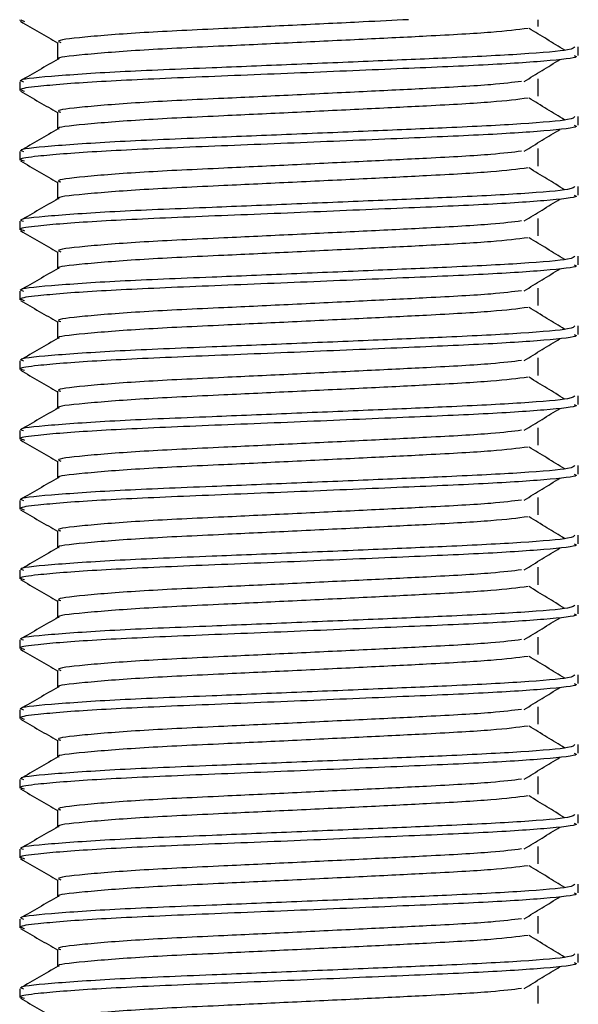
# Model space of a CAD drawing. Header units: millimetres. Extents: x 0 to 420, y 0 to 297.
# Tile 36 of 73: x 187.114 to 187.914, y 214.772 to 216.183. Entities that reach past the tile are written whole.
import ezdxf

# ---------------------------------------------------------------- set-up
doc = ezdxf.new("R2010")
doc.units = ezdxf.units.MM

msp = doc.modelspace()

# ---------------------------------------------------------------- linework, layer by layer
at = {"color": 7, "linetype": 'Continuous', "lineweight": 25}
for p, q in [((187.11443, 216.18329), (187.11443, 216.18195)), ((187.11594, 216.18329), (187.12136, 216.18085)), ((187.85686, 216.17356), (187.85686, 216.18329)), ((187.16856, 216.15079), (187.16856, 216.12631)), ((187.91443, 216.13196), (187.91443, 216.14444)), ((187.11443, 216.09443), (187.11443, 216.08195)), ((187.85686, 216.07356), (187.85686, 216.09856)), ((187.16856, 216.05079), (187.16856, 216.02631)), ((187.91443, 216.03196), (187.91443, 216.04444)), ((187.85686, 215.97356), (187.85686, 215.99856)), ((187.11443, 215.99443), (187.11443, 215.98195)), ((187.16856, 215.95079), (187.16856, 215.92631)), ((187.91443, 215.93196), (187.91443, 215.94444)), ((187.85686, 215.87356), (187.85686, 215.89856)), ((187.11443, 215.89443), (187.11443, 215.88195)), ((187.16856, 215.85079), (187.16856, 215.82631)), ((187.91443, 215.83196), (187.91443, 215.84444)), ((187.85686, 215.77356), (187.85686, 215.79856)), ((187.11443, 215.79443), (187.11443, 215.78195)), ((187.16856, 215.75079), (187.16856, 215.72631)), ((187.91443, 215.73196), (187.91443, 215.74444)), ((187.85686, 215.67356), (187.85686, 215.69856)), ((187.11443, 215.69443), (187.11443, 215.68195)), ((187.16856, 215.65079), (187.16856, 215.62631)), ((187.91443, 215.63196), (187.91443, 215.64444)), ((187.11443, 215.59443), (187.11443, 215.58195)), ((187.85686, 215.57356), (187.85686, 215.59856)), ((187.16856, 215.55079), (187.16856, 215.52631)), ((187.91443, 215.53196), (187.91443, 215.54444)), ((187.11443, 215.49443), (187.11443, 215.48195)), ((187.85686, 215.47356), (187.85686, 215.49856)), ((187.16856, 215.45079), (187.16856, 215.42631)), ((187.91443, 215.43196), (187.91443, 215.44444)), ((187.11443, 215.39443), (187.11443, 215.38195)), ((187.85686, 215.37356), (187.85686, 215.39856)), ((187.16856, 215.35079), (187.16856, 215.32631)), ((187.91443, 215.33196), (187.91443, 215.34444)), ((187.11443, 215.29443), (187.11443, 215.28195)), ((187.85686, 215.27356), (187.85686, 215.29856)), ((187.16856, 215.25079), (187.16856, 215.22631)), ((187.91443, 215.23196), (187.91443, 215.24444)), ((187.11443, 215.19443), (187.11443, 215.18195)), ((187.85686, 215.17356), (187.85686, 215.19856)), ((187.16856, 215.15079), (187.16856, 215.12631)), ((187.91443, 215.13196), (187.91443, 215.14444)), ((187.11443, 215.09443), (187.11443, 215.08195)), ((187.85686, 215.07356), (187.85686, 215.09856)), ((187.16856, 215.05079), (187.16856, 215.02631)), ((187.91443, 215.03196), (187.91443, 215.04444)), ((187.11443, 214.99443), (187.11443, 214.98195)), ((187.85686, 214.97356), (187.85686, 214.99856)), ((187.16856, 214.95079), (187.16856, 214.92631)), ((187.91443, 214.93196), (187.91443, 214.94444)), ((187.11443, 214.89443), (187.11443, 214.88195)), ((187.85686, 214.87356), (187.85686, 214.89856)), ((187.16856, 214.85079), (187.16856, 214.82631)), ((187.91443, 214.83196), (187.91443, 214.84444)), ((187.85686, 214.77356), (187.85686, 214.79856)), ((187.11443, 214.79443), (187.11443, 214.78195))]:
    msp.add_line(p, q, dxfattribs=at)
for points, knots in [([(187.11538, 216.18095), (187.12443, 216.17572), (187.14216, 216.16546), (187.15988, 216.1552), (187.16856, 216.15017)], [0, 0, 0, 0, 0.5102373, 1, 1, 1, 1]), ([(187.67118, 216.18329), (187.64995, 216.18223), (187.59822, 216.17964), (187.50544, 216.17515), (187.39548, 216.16996), (187.28516, 216.16485), (187.20312, 216.15814), (187.1648, 216.1537), (187.17185, 216.1512), (187.17324, 216.15071)], [0, 0, 0, 0, 0.1007343, 0.2454649, 0.3878399, 0.5730489, 0.7658875, 0.9540228, 1, 1, 1, 1]), ([(187.84242, 216.17085), (187.82724, 216.16891), (187.79615, 216.16493), (187.7069, 216.16), (187.60692, 216.15508), (187.50567, 216.15015), (187.39545, 216.14495), (187.28493, 216.13986), (187.2041, 216.13314), (187.16573, 216.12906), (187.17066, 216.12693), (187.17095, 216.12681)], [0, 0, 0, 0, 0.1249493, 0.2558292, 0.3601144, 0.4671821, 0.5725071, 0.7095196, 0.8521762, 0.9913534, 1, 1, 1, 1]), ([(187.89502, 216.13952), (187.88651, 216.14474), (187.8695, 216.15518), (187.85246, 216.16562), (187.84393, 216.17083)], [0, 0, 0, 0, 0.50001, 1, 1, 1, 1]), ([(187.90965, 216.14444), (187.90857, 216.14302), (187.90604, 216.13969), (187.83946, 216.13379), (187.73782, 216.12875), (187.62119, 216.12383), (187.50437, 216.1189), (187.37674, 216.1137), (187.24933, 216.10861), (187.15437, 216.10189), (187.11005, 216.09744), (187.11828, 216.09493), (187.11992, 216.09443)], [0, 0, 0, 0, 0.08848308, 0.20787331, 0.32292323, 0.41459405, 0.50870798, 0.60129187, 0.72173315, 0.84713038, 0.96947255, 1, 1, 1, 1]), ([(187.16944, 216.12682), (187.1604, 216.12159), (187.14232, 216.11112), (187.12423, 216.10066), (187.11519, 216.09542)], [0, 0, 0, 0, 0.4999318, 1, 1, 1, 1]), ([(187.90854, 216.13196), (187.91012, 216.13133), (187.9164, 216.12883), (187.87133, 216.12383), (187.77871, 216.11786), (187.64721, 216.11249), (187.49654, 216.106), (187.34532, 216.10011), (187.21592, 216.09422), (187.1413, 216.08806), (187.1106, 216.08395), (187.11852, 216.08167), (187.12136, 216.08085)], [0, 0, 0, 0, 0.0392666, 0.1562284, 0.2718014, 0.3845301, 0.5018235, 0.621601, 0.7409455, 0.8637639, 0.9510971, 1, 1, 1, 1]), ([(187.83702, 216.09484), (187.84553, 216.10006), (187.86254, 216.1105), (187.87959, 216.12094), (187.88811, 216.12616)], [0, 0, 0, 0, 0.4999887, 1, 1, 1, 1]), ([(187.83317, 216.09486), (187.82043, 216.09326), (187.79154, 216.08962), (187.70673, 216.085), (187.60696, 216.08008), (187.50567, 216.07515), (187.3954, 216.06995), (187.28519, 216.06485), (187.20312, 216.05814), (187.1648, 216.0537), (187.17185, 216.0512), (187.17324, 216.05071)], [0, 0, 0, 0, 0.1028652, 0.233268, 0.3371731, 0.4438505, 0.5487917, 0.6853047, 0.8274414, 0.9661113, 1, 1, 1, 1]), ([(187.11538, 216.08095), (187.12443, 216.07572), (187.14216, 216.06546), (187.15988, 216.0552), (187.16856, 216.05017)], [0, 0, 0, 0, 0.5102373, 1, 1, 1, 1]), ([(187.84242, 216.07085), (187.82724, 216.06891), (187.79615, 216.06493), (187.7069, 216.06), (187.60692, 216.05508), (187.50567, 216.05015), (187.39545, 216.04495), (187.28493, 216.03986), (187.2041, 216.03314), (187.16573, 216.02906), (187.17066, 216.02693), (187.17095, 216.02681)], [0, 0, 0, 0, 0.1249493, 0.2558292, 0.3601144, 0.4671821, 0.5725071, 0.7095196, 0.8521762, 0.9913534, 1, 1, 1, 1]), ([(187.89502, 216.03952), (187.88651, 216.04474), (187.8695, 216.05518), (187.85246, 216.06562), (187.84393, 216.07083)], [0, 0, 0, 0, 0.50001, 1, 1, 1, 1]), ([(187.90965, 216.04444), (187.90857, 216.04302), (187.90604, 216.03969), (187.83946, 216.03379), (187.73782, 216.02875), (187.62119, 216.02383), (187.50437, 216.0189), (187.37674, 216.0137), (187.24933, 216.00861), (187.15437, 216.00189), (187.11005, 215.99744), (187.11828, 215.99493), (187.11992, 215.99443)], [0, 0, 0, 0, 0.0884831, 0.2078733, 0.3229232, 0.4145941, 0.508708, 0.6012919, 0.7217331, 0.8471304, 0.9694726, 1, 1, 1, 1]), ([(187.16944, 216.02682), (187.1604, 216.02159), (187.14232, 216.01112), (187.12423, 216.00066), (187.11519, 215.99542)], [0, 0, 0, 0, 0.4999318, 1, 1, 1, 1]), ([(187.90854, 216.03196), (187.91012, 216.03133), (187.9164, 216.02883), (187.87133, 216.02383), (187.77871, 216.01786), (187.64721, 216.01249), (187.49654, 216.006), (187.34532, 216.00011), (187.21592, 215.99422), (187.1413, 215.98806), (187.1106, 215.98395), (187.11852, 215.98167), (187.12136, 215.98085)], [0, 0, 0, 0, 0.0392666, 0.1562284, 0.2718014, 0.3845301, 0.5018235, 0.621601, 0.7409455, 0.8637639, 0.9510971, 1, 1, 1, 1]), ([(187.83702, 215.99484), (187.84553, 216.00006), (187.86254, 216.0105), (187.87959, 216.02094), (187.88811, 216.02616)], [0, 0, 0, 0, 0.4999887, 1, 1, 1, 1]), ([(187.83317, 215.99486), (187.82043, 215.99326), (187.79154, 215.98962), (187.70673, 215.985), (187.60696, 215.98008), (187.50567, 215.97515), (187.3954, 215.96995), (187.28519, 215.96485), (187.20312, 215.95814), (187.1648, 215.9537), (187.17185, 215.9512), (187.17324, 215.95071)], [0, 0, 0, 0, 0.1028652, 0.233268, 0.3371731, 0.4438505, 0.5487917, 0.6853047, 0.8274414, 0.9661113, 1, 1, 1, 1]), ([(187.11538, 215.98095), (187.12443, 215.97572), (187.14216, 215.96546), (187.15988, 215.9552), (187.16856, 215.95017)], [0, 0, 0, 0, 0.5102373, 1, 1, 1, 1]), ([(187.84242, 215.97085), (187.82724, 215.96891), (187.79615, 215.96493), (187.7069, 215.96), (187.60692, 215.95508), (187.50567, 215.95015), (187.39545, 215.94495), (187.28493, 215.93986), (187.2041, 215.93314), (187.16573, 215.92906), (187.17066, 215.92693), (187.17095, 215.92681)], [0, 0, 0, 0, 0.1249493, 0.2558292, 0.3601144, 0.4671821, 0.5725071, 0.7095196, 0.8521762, 0.9913534, 1, 1, 1, 1]), ([(187.89502, 215.93952), (187.88651, 215.94474), (187.8695, 215.95518), (187.85246, 215.96562), (187.84393, 215.97083)], [0, 0, 0, 0, 0.50001, 1, 1, 1, 1]), ([(187.90965, 215.94444), (187.90857, 215.94302), (187.90604, 215.93969), (187.83946, 215.93379), (187.73782, 215.92875), (187.62119, 215.92383), (187.50437, 215.9189), (187.37674, 215.9137), (187.24933, 215.90861), (187.15437, 215.90189), (187.11005, 215.89744), (187.11828, 215.89493), (187.11992, 215.89443)], [0, 0, 0, 0, 0.0884831, 0.2078733, 0.3229232, 0.4145941, 0.508708, 0.6012919, 0.7217331, 0.8471304, 0.9694726, 1, 1, 1, 1]), ([(187.16944, 215.92682), (187.1604, 215.92159), (187.14232, 215.91112), (187.12423, 215.90066), (187.11519, 215.89542)], [0, 0, 0, 0, 0.4999318, 1, 1, 1, 1]), ([(187.90854, 215.93196), (187.91012, 215.93133), (187.9164, 215.92883), (187.87133, 215.92383), (187.77871, 215.91786), (187.64721, 215.91249), (187.49654, 215.906), (187.34532, 215.90011), (187.21592, 215.89422), (187.1413, 215.88806), (187.1106, 215.88395), (187.11852, 215.88167), (187.12136, 215.88085)], [0, 0, 0, 0, 0.0392666, 0.1562284, 0.2718014, 0.3845301, 0.5018235, 0.621601, 0.7409455, 0.8637639, 0.9510971, 1, 1, 1, 1]), ([(187.83702, 215.89484), (187.84553, 215.90006), (187.86254, 215.9105), (187.87959, 215.92094), (187.88811, 215.92616)], [0, 0, 0, 0, 0.49998865, 1, 1, 1, 1]), ([(187.83317, 215.89486), (187.82043, 215.89326), (187.79154, 215.88962), (187.70673, 215.885), (187.60696, 215.88008), (187.50567, 215.87515), (187.3954, 215.86995), (187.28519, 215.86485), (187.20312, 215.85814), (187.1648, 215.8537), (187.17185, 215.8512), (187.17324, 215.85071)], [0, 0, 0, 0, 0.1028652, 0.233268, 0.3371731, 0.4438505, 0.5487917, 0.6853047, 0.8274414, 0.9661113, 1, 1, 1, 1]), ([(187.11538, 215.88095), (187.12443, 215.87572), (187.14216, 215.86546), (187.15988, 215.8552), (187.16856, 215.85017)], [0, 0, 0, 0, 0.5102373, 1, 1, 1, 1]), ([(187.84242, 215.87085), (187.82724, 215.86891), (187.79615, 215.86493), (187.7069, 215.86), (187.60692, 215.85508), (187.50567, 215.85015), (187.39545, 215.84495), (187.28493, 215.83986), (187.2041, 215.83314), (187.16573, 215.82906), (187.17066, 215.82693), (187.17095, 215.82681)], [0, 0, 0, 0, 0.1249493, 0.2558292, 0.3601144, 0.4671821, 0.5725071, 0.7095196, 0.8521762, 0.9913534, 1, 1, 1, 1]), ([(187.89502, 215.83952), (187.88651, 215.84474), (187.8695, 215.85518), (187.85246, 215.86562), (187.84393, 215.87083)], [0, 0, 0, 0, 0.50001, 1, 1, 1, 1]), ([(187.90965, 215.84444), (187.90857, 215.84302), (187.90604, 215.83969), (187.83946, 215.83379), (187.73782, 215.82875), (187.62119, 215.82383), (187.50437, 215.8189), (187.37674, 215.8137), (187.24933, 215.80861), (187.15437, 215.80189), (187.11005, 215.79744), (187.11828, 215.79493), (187.11992, 215.79443)], [0, 0, 0, 0, 0.0884831, 0.2078733, 0.3229232, 0.4145941, 0.508708, 0.6012919, 0.7217331, 0.8471304, 0.9694726, 1, 1, 1, 1]), ([(187.16944, 215.82682), (187.1604, 215.82159), (187.14232, 215.81112), (187.12423, 215.80066), (187.11519, 215.79542)], [0, 0, 0, 0, 0.4999318, 1, 1, 1, 1]), ([(187.90854, 215.83196), (187.91012, 215.83133), (187.9164, 215.82883), (187.87133, 215.82383), (187.77871, 215.81786), (187.64721, 215.81249), (187.49654, 215.806), (187.34532, 215.80011), (187.21592, 215.79422), (187.1413, 215.78806), (187.1106, 215.78395), (187.11852, 215.78167), (187.12136, 215.78085)], [0, 0, 0, 0, 0.0392666, 0.1562284, 0.2718014, 0.3845301, 0.5018235, 0.621601, 0.7409455, 0.8637639, 0.9510971, 1, 1, 1, 1]), ([(187.83702, 215.79484), (187.84553, 215.80006), (187.86254, 215.8105), (187.87959, 215.82094), (187.88811, 215.82616)], [0, 0, 0, 0, 0.4999887, 1, 1, 1, 1]), ([(187.83317, 215.79486), (187.82043, 215.79326), (187.79154, 215.78962), (187.70673, 215.785), (187.60696, 215.78008), (187.50567, 215.77515), (187.3954, 215.76995), (187.28519, 215.76485), (187.20312, 215.75814), (187.1648, 215.7537), (187.17185, 215.7512), (187.17324, 215.75071)], [0, 0, 0, 0, 0.1028652, 0.233268, 0.3371731, 0.4438505, 0.5487917, 0.6853047, 0.8274414, 0.9661113, 1, 1, 1, 1]), ([(187.11538, 215.78095), (187.12443, 215.77572), (187.14216, 215.76546), (187.15988, 215.7552), (187.16856, 215.75017)], [0, 0, 0, 0, 0.5102373, 1, 1, 1, 1]), ([(187.84242, 215.77085), (187.82724, 215.76891), (187.79615, 215.76493), (187.7069, 215.76), (187.60692, 215.75508), (187.50567, 215.75015), (187.39545, 215.74495), (187.28493, 215.73986), (187.2041, 215.73314), (187.16573, 215.72906), (187.17066, 215.72693), (187.17095, 215.72681)], [0, 0, 0, 0, 0.1249493, 0.2558292, 0.3601144, 0.4671821, 0.5725071, 0.7095196, 0.8521762, 0.9913534, 1, 1, 1, 1]), ([(187.89502, 215.73952), (187.88651, 215.74474), (187.8695, 215.75518), (187.85246, 215.76562), (187.84393, 215.77083)], [0, 0, 0, 0, 0.50001, 1, 1, 1, 1]), ([(187.90965, 215.74444), (187.90857, 215.74302), (187.90604, 215.73969), (187.83946, 215.73379), (187.73782, 215.72875), (187.62119, 215.72383), (187.50437, 215.7189), (187.37674, 215.7137), (187.24933, 215.70861), (187.15437, 215.70189), (187.11005, 215.69744), (187.11828, 215.69493), (187.11992, 215.69443)], [0, 0, 0, 0, 0.0884831, 0.2078733, 0.3229232, 0.4145941, 0.508708, 0.6012919, 0.7217331, 0.8471304, 0.9694726, 1, 1, 1, 1]), ([(187.16944, 215.72682), (187.1604, 215.72159), (187.14232, 215.71112), (187.12423, 215.70066), (187.11519, 215.69542)], [0, 0, 0, 0, 0.4999318, 1, 1, 1, 1]), ([(187.90854, 215.73196), (187.91012, 215.73133), (187.9164, 215.72883), (187.87133, 215.72383), (187.77871, 215.71786), (187.64721, 215.71249), (187.49654, 215.706), (187.34532, 215.70011), (187.21592, 215.69422), (187.1413, 215.68806), (187.1106, 215.68395), (187.11852, 215.68167), (187.12136, 215.68085)], [0, 0, 0, 0, 0.0392666, 0.1562284, 0.2718014, 0.3845301, 0.5018235, 0.621601, 0.7409455, 0.8637639, 0.9510971, 1, 1, 1, 1]), ([(187.83702, 215.69484), (187.84553, 215.70006), (187.86254, 215.7105), (187.87959, 215.72094), (187.88811, 215.72616)], [0, 0, 0, 0, 0.4999887, 1, 1, 1, 1]), ([(187.83317, 215.69486), (187.82043, 215.69326), (187.79154, 215.68962), (187.70673, 215.685), (187.60696, 215.68008), (187.50567, 215.67515), (187.3954, 215.66995), (187.28519, 215.66485), (187.20312, 215.65814), (187.1648, 215.6537), (187.17185, 215.6512), (187.17324, 215.65071)], [0, 0, 0, 0, 0.1028652, 0.233268, 0.3371731, 0.4438505, 0.5487917, 0.6853047, 0.8274414, 0.9661113, 1, 1, 1, 1]), ([(187.11538, 215.68095), (187.12443, 215.67572), (187.14216, 215.66546), (187.15988, 215.6552), (187.16856, 215.65017)], [0, 0, 0, 0, 0.5102373, 1, 1, 1, 1]), ([(187.84242, 215.67085), (187.82724, 215.66891), (187.79615, 215.66493), (187.7069, 215.66), (187.60692, 215.65508), (187.50567, 215.65015), (187.39545, 215.64495), (187.28493, 215.63986), (187.2041, 215.63314), (187.16573, 215.62906), (187.17066, 215.62693), (187.17095, 215.62681)], [0, 0, 0, 0, 0.1249493, 0.2558292, 0.3601144, 0.4671821, 0.5725071, 0.7095196, 0.8521762, 0.9913534, 1, 1, 1, 1]), ([(187.89502, 215.63952), (187.88651, 215.64474), (187.8695, 215.65518), (187.85246, 215.66562), (187.84393, 215.67083)], [0, 0, 0, 0, 0.50001, 1, 1, 1, 1]), ([(187.90965, 215.64444), (187.90857, 215.64302), (187.90604, 215.63969), (187.83946, 215.63379), (187.73782, 215.62875), (187.62119, 215.62383), (187.50437, 215.6189), (187.37674, 215.6137), (187.24933, 215.60861), (187.15437, 215.60189), (187.11005, 215.59744), (187.11828, 215.59493), (187.11992, 215.59443)], [0, 0, 0, 0, 0.0884831, 0.2078733, 0.3229232, 0.4145941, 0.508708, 0.6012919, 0.7217331, 0.8471304, 0.9694726, 1, 1, 1, 1]), ([(187.90854, 215.63196), (187.91012, 215.63133), (187.9164, 215.62883), (187.87133, 215.62383), (187.77871, 215.61786), (187.64721, 215.61249), (187.49654, 215.606), (187.34532, 215.60011), (187.21592, 215.59422), (187.1413, 215.58806), (187.1106, 215.58395), (187.11852, 215.58167), (187.12136, 215.58085)], [0, 0, 0, 0, 0.0392666, 0.1562284, 0.2718014, 0.3845301, 0.5018235, 0.621601, 0.7409455, 0.8637639, 0.9510971, 1, 1, 1, 1]), ([(187.16944, 215.62682), (187.1604, 215.62159), (187.14232, 215.61112), (187.12423, 215.60066), (187.11519, 215.59542)], [0, 0, 0, 0, 0.4999318, 1, 1, 1, 1]), ([(187.83702, 215.59484), (187.84553, 215.60006), (187.86254, 215.6105), (187.87959, 215.62094), (187.88811, 215.62616)], [0, 0, 0, 0, 0.4999887, 1, 1, 1, 1]), ([(187.83317, 215.59486), (187.82043, 215.59326), (187.79154, 215.58962), (187.70673, 215.585), (187.60696, 215.58008), (187.50567, 215.57515), (187.3954, 215.56995), (187.28519, 215.56485), (187.20312, 215.55814), (187.1648, 215.5537), (187.17185, 215.5512), (187.17324, 215.55071)], [0, 0, 0, 0, 0.1028652, 0.233268, 0.3371731, 0.4438505, 0.5487917, 0.6853047, 0.8274414, 0.9661113, 1, 1, 1, 1]), ([(187.11538, 215.58095), (187.12443, 215.57572), (187.14216, 215.56546), (187.15988, 215.5552), (187.16856, 215.55017)], [0, 0, 0, 0, 0.5102373, 1, 1, 1, 1]), ([(187.84242, 215.57085), (187.82724, 215.56891), (187.79615, 215.56493), (187.7069, 215.56), (187.60692, 215.55508), (187.50567, 215.55015), (187.39545, 215.54495), (187.28493, 215.53986), (187.2041, 215.53314), (187.16573, 215.52906), (187.17066, 215.52693), (187.17095, 215.52681)], [0, 0, 0, 0, 0.1249493, 0.2558292, 0.3601144, 0.4671821, 0.5725071, 0.7095196, 0.8521762, 0.9913534, 1, 1, 1, 1]), ([(187.89502, 215.53952), (187.88651, 215.54474), (187.8695, 215.55518), (187.85246, 215.56562), (187.84393, 215.57083)], [0, 0, 0, 0, 0.50001, 1, 1, 1, 1]), ([(187.90965, 215.54444), (187.90857, 215.54302), (187.90604, 215.53969), (187.83946, 215.53379), (187.73782, 215.52875), (187.62119, 215.52383), (187.50437, 215.5189), (187.37674, 215.5137), (187.24933, 215.50861), (187.15437, 215.50189), (187.11005, 215.49744), (187.11828, 215.49493), (187.11992, 215.49443)], [0, 0, 0, 0, 0.0884831, 0.2078733, 0.3229232, 0.4145941, 0.508708, 0.6012919, 0.7217331, 0.8471304, 0.9694726, 1, 1, 1, 1]), ([(187.90854, 215.53196), (187.91012, 215.53133), (187.9164, 215.52883), (187.87133, 215.52383), (187.77871, 215.51786), (187.64721, 215.51249), (187.49654, 215.506), (187.34532, 215.50011), (187.21592, 215.49422), (187.1413, 215.48806), (187.1106, 215.48395), (187.11852, 215.48167), (187.12136, 215.48085)], [0, 0, 0, 0, 0.0392666, 0.1562284, 0.2718014, 0.3845301, 0.5018235, 0.621601, 0.7409455, 0.8637639, 0.9510971, 1, 1, 1, 1]), ([(187.16944, 215.52682), (187.1604, 215.52159), (187.14232, 215.51112), (187.12423, 215.50066), (187.11519, 215.49542)], [0, 0, 0, 0, 0.4999318, 1, 1, 1, 1]), ([(187.83702, 215.49484), (187.84553, 215.50006), (187.86254, 215.5105), (187.87959, 215.52094), (187.88811, 215.52616)], [0, 0, 0, 0, 0.4999887, 1, 1, 1, 1]), ([(187.83317, 215.49486), (187.82043, 215.49326), (187.79154, 215.48962), (187.70673, 215.485), (187.60696, 215.48008), (187.50567, 215.47515), (187.3954, 215.46995), (187.28519, 215.46485), (187.20312, 215.45814), (187.1648, 215.4537), (187.17185, 215.4512), (187.17324, 215.45071)], [0, 0, 0, 0, 0.1028652, 0.233268, 0.3371731, 0.4438505, 0.5487917, 0.6853047, 0.8274414, 0.9661113, 1, 1, 1, 1]), ([(187.11538, 215.48095), (187.12443, 215.47572), (187.14216, 215.46546), (187.15988, 215.4552), (187.16856, 215.45017)], [0, 0, 0, 0, 0.5102373, 1, 1, 1, 1]), ([(187.84242, 215.47085), (187.82724, 215.46891), (187.79615, 215.46493), (187.7069, 215.46), (187.60692, 215.45508), (187.50567, 215.45015), (187.39545, 215.44495), (187.28493, 215.43986), (187.2041, 215.43314), (187.16573, 215.42906), (187.17066, 215.42693), (187.17095, 215.42681)], [0, 0, 0, 0, 0.1249493, 0.2558292, 0.3601144, 0.4671821, 0.5725071, 0.7095196, 0.8521762, 0.9913534, 1, 1, 1, 1]), ([(187.89502, 215.43952), (187.88651, 215.44474), (187.8695, 215.45518), (187.85246, 215.46562), (187.84393, 215.47083)], [0, 0, 0, 0, 0.50001, 1, 1, 1, 1]), ([(187.90965, 215.44444), (187.90857, 215.44302), (187.90604, 215.43969), (187.83946, 215.43379), (187.73782, 215.42875), (187.62119, 215.42383), (187.50437, 215.4189), (187.37674, 215.4137), (187.24933, 215.40861), (187.15437, 215.40189), (187.11005, 215.39744), (187.11828, 215.39493), (187.11992, 215.39443)], [0, 0, 0, 0, 0.0884831, 0.2078733, 0.3229232, 0.4145941, 0.508708, 0.6012919, 0.7217331, 0.8471304, 0.9694726, 1, 1, 1, 1]), ([(187.90854, 215.43196), (187.91012, 215.43133), (187.9164, 215.42883), (187.87133, 215.42383), (187.77871, 215.41786), (187.64721, 215.41249), (187.49654, 215.406), (187.34532, 215.40011), (187.21592, 215.39422), (187.1413, 215.38806), (187.1106, 215.38395), (187.11852, 215.38167), (187.12136, 215.38085)], [0, 0, 0, 0, 0.03926664, 0.15622844, 0.27180144, 0.38453008, 0.50182349, 0.62160097, 0.74094547, 0.86376393, 0.95109714, 1, 1, 1, 1]), ([(187.16944, 215.42682), (187.1604, 215.42159), (187.14232, 215.41112), (187.12423, 215.40066), (187.11519, 215.39542)], [0, 0, 0, 0, 0.4999318, 1, 1, 1, 1]), ([(187.83702, 215.39484), (187.84553, 215.40006), (187.86254, 215.4105), (187.87959, 215.42094), (187.88811, 215.42616)], [0, 0, 0, 0, 0.4999887, 1, 1, 1, 1]), ([(187.83317, 215.39486), (187.82043, 215.39326), (187.79154, 215.38962), (187.70673, 215.385), (187.60696, 215.38008), (187.50567, 215.37515), (187.3954, 215.36995), (187.28519, 215.36485), (187.20312, 215.35814), (187.1648, 215.3537), (187.17185, 215.3512), (187.17324, 215.35071)], [0, 0, 0, 0, 0.1028652, 0.233268, 0.3371731, 0.4438505, 0.5487917, 0.6853047, 0.8274414, 0.9661113, 1, 1, 1, 1]), ([(187.11538, 215.38095), (187.12443, 215.37572), (187.14216, 215.36546), (187.15988, 215.3552), (187.16856, 215.35017)], [0, 0, 0, 0, 0.5102373, 1, 1, 1, 1]), ([(187.84242, 215.37085), (187.82724, 215.36891), (187.79615, 215.36493), (187.7069, 215.36), (187.60692, 215.35508), (187.50567, 215.35015), (187.39545, 215.34495), (187.28493, 215.33986), (187.2041, 215.33314), (187.16573, 215.32906), (187.17066, 215.32693), (187.17095, 215.32681)], [0, 0, 0, 0, 0.1249493, 0.2558292, 0.3601144, 0.4671821, 0.5725071, 0.7095196, 0.8521762, 0.9913534, 1, 1, 1, 1]), ([(187.89502, 215.33952), (187.88651, 215.34474), (187.8695, 215.35518), (187.85246, 215.36562), (187.84393, 215.37083)], [0, 0, 0, 0, 0.50001, 1, 1, 1, 1]), ([(187.90965, 215.34444), (187.90857, 215.34302), (187.90604, 215.33969), (187.83946, 215.33379), (187.73782, 215.32875), (187.62119, 215.32383), (187.50437, 215.3189), (187.37674, 215.3137), (187.24933, 215.30861), (187.15437, 215.30189), (187.11005, 215.29744), (187.11828, 215.29493), (187.11992, 215.29443)], [0, 0, 0, 0, 0.0884831, 0.2078733, 0.3229232, 0.4145941, 0.508708, 0.6012919, 0.7217331, 0.8471304, 0.9694726, 1, 1, 1, 1]), ([(187.90854, 215.33196), (187.91012, 215.33133), (187.9164, 215.32883), (187.87133, 215.32383), (187.77871, 215.31786), (187.64721, 215.31249), (187.49654, 215.306), (187.34532, 215.30011), (187.21592, 215.29422), (187.1413, 215.28806), (187.1106, 215.28395), (187.11852, 215.28167), (187.12136, 215.28085)], [0, 0, 0, 0, 0.0392666, 0.1562284, 0.2718014, 0.3845301, 0.5018235, 0.621601, 0.7409455, 0.8637639, 0.9510971, 1, 1, 1, 1]), ([(187.16944, 215.32682), (187.1604, 215.32159), (187.14232, 215.31112), (187.12423, 215.30066), (187.11519, 215.29542)], [0, 0, 0, 0, 0.4999318, 1, 1, 1, 1]), ([(187.83702, 215.29484), (187.84553, 215.30006), (187.86254, 215.3105), (187.87959, 215.32094), (187.88811, 215.32616)], [0, 0, 0, 0, 0.4999887, 1, 1, 1, 1]), ([(187.83317, 215.29486), (187.82043, 215.29326), (187.79154, 215.28962), (187.70673, 215.285), (187.60696, 215.28008), (187.50567, 215.27515), (187.3954, 215.26995), (187.28519, 215.26485), (187.20312, 215.25814), (187.1648, 215.2537), (187.17185, 215.2512), (187.17324, 215.25071)], [0, 0, 0, 0, 0.1028652, 0.233268, 0.3371731, 0.4438505, 0.5487917, 0.6853047, 0.8274414, 0.9661113, 1, 1, 1, 1]), ([(187.11538, 215.28095), (187.12443, 215.27572), (187.14216, 215.26546), (187.15988, 215.2552), (187.16856, 215.25017)], [0, 0, 0, 0, 0.5102373, 1, 1, 1, 1]), ([(187.84242, 215.27085), (187.82724, 215.26891), (187.79615, 215.26493), (187.7069, 215.26), (187.60692, 215.25508), (187.50567, 215.25015), (187.39545, 215.24495), (187.28493, 215.23986), (187.2041, 215.23314), (187.16573, 215.22906), (187.17066, 215.22693), (187.17095, 215.22681)], [0, 0, 0, 0, 0.12494928, 0.25582918, 0.3601144, 0.46718207, 0.57250713, 0.70951956, 0.8521762, 0.99135341, 1, 1, 1, 1]), ([(187.89502, 215.23952), (187.88651, 215.24474), (187.8695, 215.25518), (187.85246, 215.26562), (187.84393, 215.27083)], [0, 0, 0, 0, 0.50001, 1, 1, 1, 1]), ([(187.90965, 215.24444), (187.90857, 215.24302), (187.90604, 215.23969), (187.83946, 215.23379), (187.73782, 215.22875), (187.62119, 215.22383), (187.50437, 215.2189), (187.37674, 215.2137), (187.24933, 215.20861), (187.15437, 215.20189), (187.11005, 215.19744), (187.11828, 215.19493), (187.11992, 215.19443)], [0, 0, 0, 0, 0.0884831, 0.2078733, 0.3229232, 0.4145941, 0.508708, 0.6012919, 0.7217331, 0.8471304, 0.9694726, 1, 1, 1, 1]), ([(187.16944, 215.22682), (187.1604, 215.22159), (187.14232, 215.21112), (187.12423, 215.20066), (187.11519, 215.19542)], [0, 0, 0, 0, 0.4999318, 1, 1, 1, 1]), ([(187.90854, 215.23196), (187.91012, 215.23133), (187.9164, 215.22883), (187.87133, 215.22383), (187.77871, 215.21786), (187.64721, 215.21249), (187.49654, 215.206), (187.34532, 215.20011), (187.21592, 215.19422), (187.1413, 215.18806), (187.1106, 215.18395), (187.11852, 215.18167), (187.12136, 215.18085)], [0, 0, 0, 0, 0.03926664, 0.15622844, 0.27180144, 0.38453008, 0.50182349, 0.62160097, 0.74094547, 0.86376393, 0.95109714, 1, 1, 1, 1]), ([(187.83702, 215.19484), (187.84553, 215.20006), (187.86254, 215.2105), (187.87959, 215.22094), (187.88811, 215.22616)], [0, 0, 0, 0, 0.4999887, 1, 1, 1, 1]), ([(187.83317, 215.19486), (187.82043, 215.19326), (187.79154, 215.18962), (187.70673, 215.185), (187.60696, 215.18008), (187.50567, 215.17515), (187.3954, 215.16995), (187.28519, 215.16485), (187.20312, 215.15814), (187.1648, 215.1537), (187.17185, 215.1512), (187.17324, 215.15071)], [0, 0, 0, 0, 0.1028652, 0.233268, 0.3371731, 0.4438505, 0.5487917, 0.6853047, 0.8274414, 0.9661113, 1, 1, 1, 1]), ([(187.11538, 215.18095), (187.12443, 215.17572), (187.14216, 215.16546), (187.15988, 215.1552), (187.16856, 215.15017)], [0, 0, 0, 0, 0.5102373, 1, 1, 1, 1]), ([(187.84242, 215.17085), (187.82724, 215.16891), (187.79615, 215.16493), (187.7069, 215.16), (187.60692, 215.15508), (187.50567, 215.15015), (187.39545, 215.14495), (187.28493, 215.13986), (187.2041, 215.13314), (187.16573, 215.12906), (187.17066, 215.12693), (187.17095, 215.12681)], [0, 0, 0, 0, 0.1249493, 0.2558292, 0.3601144, 0.4671821, 0.5725071, 0.7095196, 0.8521762, 0.9913534, 1, 1, 1, 1]), ([(187.89502, 215.13952), (187.88651, 215.14474), (187.8695, 215.15518), (187.85246, 215.16562), (187.84393, 215.17083)], [0, 0, 0, 0, 0.50001, 1, 1, 1, 1]), ([(187.90965, 215.14444), (187.90857, 215.14302), (187.90604, 215.13969), (187.83946, 215.13379), (187.73782, 215.12875), (187.62119, 215.12383), (187.50437, 215.1189), (187.37674, 215.1137), (187.24933, 215.10861), (187.15437, 215.10189), (187.11005, 215.09744), (187.11828, 215.09493), (187.11992, 215.09443)], [0, 0, 0, 0, 0.08848308, 0.20787331, 0.32292323, 0.41459405, 0.50870798, 0.60129187, 0.72173315, 0.84713038, 0.96947255, 1, 1, 1, 1]), ([(187.16944, 215.12682), (187.1604, 215.12159), (187.14232, 215.11112), (187.12423, 215.10066), (187.11519, 215.09542)], [0, 0, 0, 0, 0.4999318, 1, 1, 1, 1]), ([(187.90854, 215.13196), (187.91012, 215.13133), (187.9164, 215.12883), (187.87133, 215.12383), (187.77871, 215.11786), (187.64721, 215.11249), (187.49654, 215.106), (187.34532, 215.10011), (187.21592, 215.09422), (187.1413, 215.08806), (187.1106, 215.08395), (187.11852, 215.08167), (187.12136, 215.08085)], [0, 0, 0, 0, 0.0392666, 0.1562284, 0.2718014, 0.3845301, 0.5018235, 0.621601, 0.7409455, 0.8637639, 0.9510971, 1, 1, 1, 1]), ([(187.83702, 215.09484), (187.84553, 215.10006), (187.86254, 215.1105), (187.87959, 215.12094), (187.88811, 215.12616)], [0, 0, 0, 0, 0.4999887, 1, 1, 1, 1]), ([(187.83317, 215.09486), (187.82043, 215.09326), (187.79154, 215.08962), (187.70673, 215.085), (187.60696, 215.08008), (187.50567, 215.07515), (187.3954, 215.06995), (187.28519, 215.06485), (187.20312, 215.05814), (187.1648, 215.0537), (187.17185, 215.0512), (187.17324, 215.05071)], [0, 0, 0, 0, 0.1028652, 0.233268, 0.3371731, 0.4438505, 0.5487917, 0.6853047, 0.8274414, 0.9661113, 1, 1, 1, 1]), ([(187.11538, 215.08095), (187.12443, 215.07572), (187.14216, 215.06546), (187.15988, 215.0552), (187.16856, 215.05017)], [0, 0, 0, 0, 0.5102373, 1, 1, 1, 1]), ([(187.84242, 215.07085), (187.82724, 215.06891), (187.79615, 215.06493), (187.7069, 215.06), (187.60692, 215.05508), (187.50567, 215.05015), (187.39545, 215.04495), (187.28493, 215.03986), (187.2041, 215.03314), (187.16573, 215.02906), (187.17066, 215.02693), (187.17095, 215.02681)], [0, 0, 0, 0, 0.1249493, 0.2558292, 0.3601144, 0.4671821, 0.5725071, 0.7095196, 0.8521762, 0.9913534, 1, 1, 1, 1]), ([(187.89502, 215.03952), (187.88651, 215.04474), (187.8695, 215.05518), (187.85246, 215.06562), (187.84393, 215.07083)], [0, 0, 0, 0, 0.50001, 1, 1, 1, 1]), ([(187.90965, 215.04444), (187.90857, 215.04302), (187.90604, 215.03969), (187.83946, 215.03379), (187.73782, 215.02875), (187.62119, 215.02383), (187.50437, 215.0189), (187.37674, 215.0137), (187.24933, 215.00861), (187.15437, 215.00189), (187.11005, 214.99744), (187.11828, 214.99493), (187.11992, 214.99443)], [0, 0, 0, 0, 0.0884831, 0.2078733, 0.3229232, 0.4145941, 0.508708, 0.6012919, 0.7217331, 0.8471304, 0.9694726, 1, 1, 1, 1]), ([(187.16944, 215.02682), (187.1604, 215.02159), (187.14232, 215.01112), (187.12423, 215.00066), (187.11519, 214.99542)], [0, 0, 0, 0, 0.4999318, 1, 1, 1, 1]), ([(187.90854, 215.03196), (187.91012, 215.03133), (187.9164, 215.02883), (187.87133, 215.02383), (187.77871, 215.01786), (187.64721, 215.01249), (187.49654, 215.006), (187.34532, 215.00011), (187.21592, 214.99422), (187.1413, 214.98806), (187.1106, 214.98395), (187.11852, 214.98167), (187.12136, 214.98085)], [0, 0, 0, 0, 0.0392666, 0.1562284, 0.2718014, 0.3845301, 0.5018235, 0.621601, 0.7409455, 0.8637639, 0.9510971, 1, 1, 1, 1]), ([(187.83702, 214.99484), (187.84553, 215.00006), (187.86254, 215.0105), (187.87959, 215.02094), (187.88811, 215.02616)], [0, 0, 0, 0, 0.4999887, 1, 1, 1, 1]), ([(187.83317, 214.99486), (187.82043, 214.99326), (187.79154, 214.98962), (187.70673, 214.985), (187.60696, 214.98008), (187.50567, 214.97515), (187.3954, 214.96995), (187.28519, 214.96485), (187.20312, 214.95814), (187.1648, 214.9537), (187.17185, 214.9512), (187.17324, 214.95071)], [0, 0, 0, 0, 0.1028652, 0.233268, 0.3371731, 0.4438505, 0.5487917, 0.6853047, 0.8274414, 0.9661113, 1, 1, 1, 1]), ([(187.11538, 214.98095), (187.12443, 214.97572), (187.14216, 214.96546), (187.15988, 214.9552), (187.16856, 214.95017)], [0, 0, 0, 0, 0.51023729, 1, 1, 1, 1]), ([(187.84242, 214.97085), (187.82724, 214.96891), (187.79615, 214.96493), (187.7069, 214.96), (187.60692, 214.95508), (187.50567, 214.95015), (187.39545, 214.94495), (187.28493, 214.93986), (187.2041, 214.93314), (187.16573, 214.92906), (187.17066, 214.92693), (187.17095, 214.92681)], [0, 0, 0, 0, 0.12494928, 0.25582918, 0.3601144, 0.46718207, 0.57250713, 0.70951956, 0.8521762, 0.99135341, 1, 1, 1, 1]), ([(187.89502, 214.93952), (187.88651, 214.94474), (187.8695, 214.95518), (187.85246, 214.96562), (187.84393, 214.97083)], [0, 0, 0, 0, 0.50001, 1, 1, 1, 1]), ([(187.90965, 214.94444), (187.90857, 214.94302), (187.90604, 214.93969), (187.83946, 214.93379), (187.73782, 214.92875), (187.62119, 214.92383), (187.50437, 214.9189), (187.37674, 214.9137), (187.24933, 214.90861), (187.15437, 214.90189), (187.11005, 214.89744), (187.11828, 214.89493), (187.11992, 214.89443)], [0, 0, 0, 0, 0.08848308, 0.20787331, 0.32292323, 0.41459405, 0.50870798, 0.60129187, 0.72173315, 0.84713038, 0.96947255, 1, 1, 1, 1]), ([(187.16944, 214.92682), (187.1604, 214.92159), (187.14232, 214.91112), (187.12423, 214.90066), (187.11519, 214.89542)], [0, 0, 0, 0, 0.4999318, 1, 1, 1, 1]), ([(187.90854, 214.93196), (187.91012, 214.93133), (187.9164, 214.92883), (187.87133, 214.92383), (187.77871, 214.91786), (187.64721, 214.91249), (187.49654, 214.906), (187.34532, 214.90011), (187.21592, 214.89422), (187.1413, 214.88806), (187.1106, 214.88395), (187.11852, 214.88167), (187.12136, 214.88085)], [0, 0, 0, 0, 0.0392666, 0.1562284, 0.2718014, 0.3845301, 0.5018235, 0.621601, 0.7409455, 0.8637639, 0.9510971, 1, 1, 1, 1]), ([(187.83702, 214.89484), (187.84553, 214.90006), (187.86254, 214.9105), (187.87959, 214.92094), (187.88811, 214.92616)], [0, 0, 0, 0, 0.4999887, 1, 1, 1, 1]), ([(187.83317, 214.89486), (187.82043, 214.89326), (187.79154, 214.88962), (187.70673, 214.885), (187.60696, 214.88008), (187.50567, 214.87515), (187.3954, 214.86995), (187.28519, 214.86485), (187.20312, 214.85814), (187.1648, 214.8537), (187.17185, 214.8512), (187.17324, 214.85071)], [0, 0, 0, 0, 0.1028652, 0.233268, 0.3371731, 0.4438505, 0.5487917, 0.6853047, 0.8274414, 0.9661113, 1, 1, 1, 1]), ([(187.11538, 214.88095), (187.12443, 214.87572), (187.14216, 214.86546), (187.15988, 214.8552), (187.16856, 214.85017)], [0, 0, 0, 0, 0.51023729, 1, 1, 1, 1]), ([(187.84242, 214.87085), (187.82724, 214.86891), (187.79615, 214.86493), (187.7069, 214.86), (187.60692, 214.85508), (187.50567, 214.85015), (187.39545, 214.84495), (187.28493, 214.83986), (187.2041, 214.83314), (187.16573, 214.82906), (187.17066, 214.82693), (187.17095, 214.82681)], [0, 0, 0, 0, 0.1249493, 0.2558292, 0.3601144, 0.4671821, 0.5725071, 0.7095196, 0.8521762, 0.9913534, 1, 1, 1, 1]), ([(187.89502, 214.83952), (187.88651, 214.84474), (187.8695, 214.85518), (187.85246, 214.86562), (187.84393, 214.87083)], [0, 0, 0, 0, 0.50001, 1, 1, 1, 1]), ([(187.90965, 214.84444), (187.90857, 214.84302), (187.90604, 214.83969), (187.83946, 214.83379), (187.73782, 214.82875), (187.62119, 214.82383), (187.50437, 214.8189), (187.37674, 214.8137), (187.24933, 214.80861), (187.15437, 214.80189), (187.11005, 214.79744), (187.11828, 214.79493), (187.11992, 214.79443)], [0, 0, 0, 0, 0.08848308, 0.20787331, 0.32292323, 0.41459405, 0.50870798, 0.60129187, 0.72173315, 0.84713038, 0.96947255, 1, 1, 1, 1]), ([(187.16944, 214.82682), (187.1604, 214.82159), (187.14232, 214.81112), (187.12423, 214.80066), (187.11519, 214.79542)], [0, 0, 0, 0, 0.4999318, 1, 1, 1, 1]), ([(187.90854, 214.83196), (187.91012, 214.83133), (187.9164, 214.82883), (187.87133, 214.82383), (187.77871, 214.81786), (187.64721, 214.81249), (187.49654, 214.806), (187.34532, 214.80011), (187.21592, 214.79422), (187.1413, 214.78806), (187.1106, 214.78395), (187.11852, 214.78167), (187.12136, 214.78085)], [0, 0, 0, 0, 0.0392666, 0.1562284, 0.2718014, 0.3845301, 0.5018235, 0.621601, 0.7409455, 0.8637639, 0.9510971, 1, 1, 1, 1]), ([(187.83702, 214.79484), (187.84553, 214.80006), (187.86254, 214.8105), (187.87959, 214.82094), (187.88811, 214.82616)], [0, 0, 0, 0, 0.4999887, 1, 1, 1, 1]), ([(187.83317, 214.79486), (187.82043, 214.79326), (187.79154, 214.78962), (187.70673, 214.785), (187.60696, 214.78008), (187.50567, 214.77515), (187.3954, 214.76995), (187.28519, 214.76485), (187.20312, 214.75814), (187.1648, 214.7537), (187.17185, 214.7512), (187.17324, 214.75071)], [0, 0, 0, 0, 0.1028652, 0.233268, 0.3371731, 0.4438505, 0.5487917, 0.6853047, 0.8274414, 0.9661113, 1, 1, 1, 1]), ([(187.11538, 214.78095), (187.12443, 214.77572), (187.14216, 214.76546), (187.15988, 214.7552), (187.16856, 214.75017)], [0, 0, 0, 0, 0.5102373, 1, 1, 1, 1])]:
    msp.add_open_spline(points, degree=3, knots=knots, dxfattribs=at)

doc.saveas('drawing.dxf')
